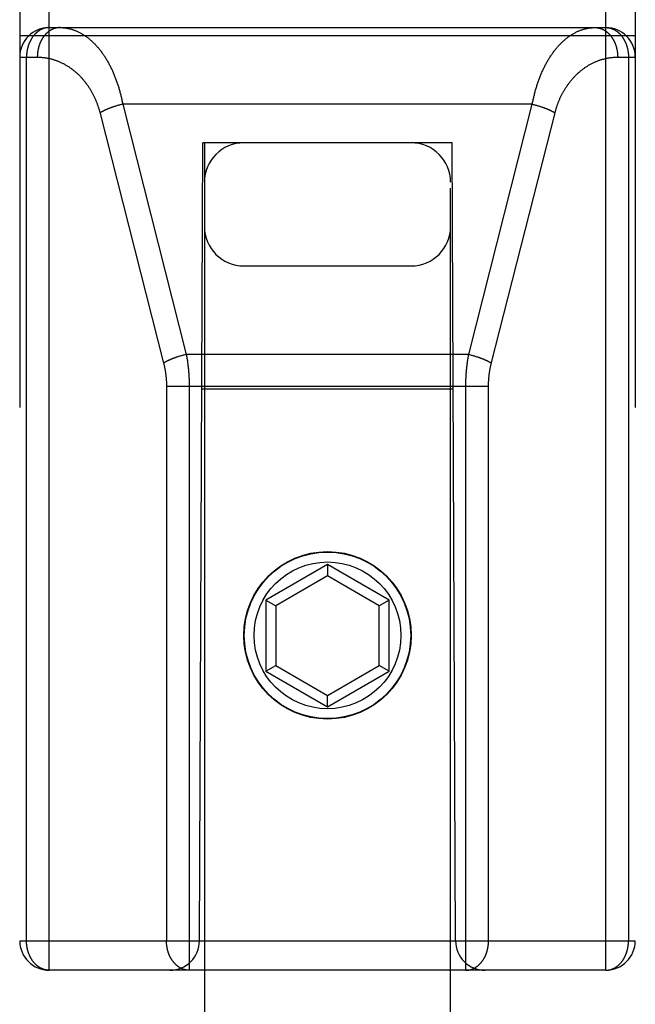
# Model space of a CAD drawing. Header units: inches. Extents: x 0 to 215, y 0 to 139.
# Tile 77 of 91: x 68.586 to 69.211, y 101.82 to 102.82. Entities that reach past the tile are written whole.
import ezdxf

# ---------------------------------------------------------------- set-up
doc = ezdxf.new("R2010")
doc.units = ezdxf.units.IN
doc.header["$LTSCALE"] = 11.835443
doc.header["$MEASUREMENT"] = 0
doc.linetypes.add('HIDDEN', pattern=[0.2, 0.1, -0.1])
doc.layers.add('02___PRT_ALL_AXES', color=7, linetype='CONTINUOUS')
doc.layers.add('DEFAULT_2', color=8, linetype='HIDDEN')

msp = doc.modelspace()

# ---------------------------------------------------------------- linework, layer by layer
at = {"layer": '02___PRT_ALL_AXES', "color": 8, "linetype": 'HIDDEN'}
msp.add_line((68.61563, 102.812), (69.18063, 102.812), dxfattribs=at)
msp.add_circle((68.89813, 102.195), 0.085, dxfattribs=at)
at = {"layer": 'DEFAULT_2', "color": 8, "linetype": 'HIDDEN'}
for p, q in [((68.61563, 101.855), (68.61563, 103.64)), ((69.18063, 101.855), (69.18063, 103.64)), ((68.58563, 103.61), (68.58563, 101.885)), ((69.21063, 103.61), (69.21063, 101.885)), ((68.61563, 102.812), (69.18063, 102.812)), ((68.58563, 102.804), (69.21063, 102.804)), ((68.58563, 102.782), (68.60353, 102.782)), ((68.59256, 101.885), (68.59256, 102.782)), ((69.19273, 102.782), (69.21063, 102.782)), ((69.2037, 102.782), (69.2037, 101.885)), ((68.66697, 102.72609), (68.73173, 102.47138)), ((68.68082, 102.73151), (68.68004, 102.73124)), ((68.68161, 102.73177), (68.68082, 102.73151)), ((68.68241, 102.73202), (68.68161, 102.73177)), ((68.68322, 102.73227), (68.68241, 102.73202)), ((68.68403, 102.73252), (68.68322, 102.73227)), ((68.68607, 102.7331), (68.68525, 102.73287)), ((68.6869, 102.73333), (68.68607, 102.7331)), ((68.68772, 102.73355), (68.6869, 102.73333)), ((68.68855, 102.73376), (68.68772, 102.73355)), ((68.68938, 102.73396), (68.68855, 102.73376)), ((68.69021, 102.73416), (68.68938, 102.73396)), ((68.69021, 102.73416), (68.75479, 102.48015)), ((69.10605, 102.73416), (68.69021, 102.73416)), ((69.04147, 102.48015), (69.10605, 102.73416)), ((69.06436, 102.47067), (69.12911, 102.72539)), ((69.10605, 102.73416), (69.10688, 102.73396)), ((69.10688, 102.73396), (69.10771, 102.73376)), ((69.10771, 102.73376), (69.10854, 102.73355)), ((69.10854, 102.73355), (69.10937, 102.73333)), ((69.10937, 102.73333), (69.11019, 102.7331)), ((69.11019, 102.7331), (69.11101, 102.73287)), ((69.11101, 102.73287), (69.11183, 102.73264)), ((69.11183, 102.73264), (69.11264, 102.7324)), ((69.11264, 102.7324), (69.11345, 102.73215)), ((69.11345, 102.73215), (69.11425, 102.7319)), ((69.11425, 102.7319), (69.11505, 102.73164)), ((68.76813, 101.885), (68.77163, 102.695)), ((68.77313, 102.695), (68.77163, 102.695)), ((68.77313, 102.695), (68.77313, 70.69321)), ((69.02313, 102.695), (68.77313, 102.695)), ((69.02313, 70.69321), (69.02313, 102.695)), ((69.02463, 102.695), (69.02313, 102.695)), ((69.02813, 101.885), (69.02463, 102.695)), ((68.81313, 102.57), (68.98313, 102.57)), ((68.7454, 102.47749), (68.74462, 102.47723)), ((68.74619, 102.47776), (68.7454, 102.47749)), ((68.74699, 102.47801), (68.74619, 102.47776)), ((68.74779, 102.47826), (68.74699, 102.47801)), ((68.7486, 102.47851), (68.74779, 102.47826)), ((68.75065, 102.47909), (68.74983, 102.47886)), ((68.75148, 102.47932), (68.75065, 102.47909)), ((68.7523, 102.47953), (68.75148, 102.47932)), ((68.75313, 102.47975), (68.7523, 102.47953)), ((68.75396, 102.47995), (68.75313, 102.47975)), ((68.75479, 102.48015), (68.75396, 102.47995)), ((69.04147, 102.48015), (68.75479, 102.48015)), ((69.04147, 102.48015), (69.0423, 102.47995)), ((69.0423, 102.47995), (69.04313, 102.47975)), ((69.04313, 102.47975), (69.04396, 102.47953)), ((69.04396, 102.47953), (69.04479, 102.47932)), ((69.04479, 102.47932), (69.04561, 102.47909)), ((69.04561, 102.47909), (69.04643, 102.47886)), ((69.04643, 102.47886), (69.04725, 102.47863)), ((69.04725, 102.47863), (69.04806, 102.47839)), ((69.04806, 102.47839), (69.04887, 102.47814)), ((69.04887, 102.47814), (69.04967, 102.47788)), ((69.04967, 102.47788), (69.05047, 102.47763)), ((68.73463, 102.44799), (68.73463, 101.885)), ((68.73463, 102.44799), (69.06163, 102.44799)), ((68.7577, 102.44799), (68.7577, 101.855)), ((69.02571, 102.445), (68.77055, 102.445)), ((68.89813, 102.26685), (68.83563, 102.23077)), ((68.89813, 102.26685), (68.89813, 102.25531)), ((68.96063, 102.23077), (68.89813, 102.26685)), ((68.89813, 102.25531), (68.84563, 102.225)), ((68.95063, 102.225), (68.89813, 102.25531)), ((68.83563, 102.23077), (68.83563, 102.1586)), ((68.83563, 102.23077), (68.84563, 102.225)), ((68.84563, 102.225), (68.84563, 102.16437)), ((68.96063, 102.23077), (68.95063, 102.225)), ((68.95063, 102.16437), (68.95063, 102.225)), ((68.96063, 102.1586), (68.96063, 102.23077)), ((68.83563, 102.1586), (68.84563, 102.16437)), ((68.83563, 102.1586), (68.89813, 102.12252)), ((68.84563, 102.16437), (68.89813, 102.13406)), ((68.89813, 102.13406), (68.95063, 102.16437)), ((68.89813, 102.12252), (68.96063, 102.1586)), ((68.96063, 102.1586), (68.95063, 102.16437)), ((68.89813, 102.12252), (68.89813, 102.13406)), ((68.58563, 101.885), (69.21063, 101.885)), ((69.18063, 101.855), (68.61563, 101.855))]:
    msp.add_line(p, q, dxfattribs=at)
for points in [[(68.61563, 102.812), (68.61532, 102.81199), (68.61501, 102.81199), (68.61469, 102.81197), (68.61437, 102.81195), (68.61405, 102.81193), (68.61372, 102.81189), (68.6134, 102.81186), (68.61308, 102.81181), (68.61276, 102.81176), (68.61244, 102.81171), (68.61212, 102.81165), (68.6118, 102.81158), (68.61148, 102.81151), (68.61116, 102.81143), (68.61084, 102.81134), (68.61053, 102.81125), (68.61021, 102.81116), (68.6099, 102.81105), (68.60958, 102.81095), (68.60927, 102.81083), (68.60896, 102.81072), (68.60865, 102.81059), (68.60834, 102.81046), (68.60804, 102.81032), (68.60773, 102.81018), (68.60743, 102.81004), (68.60713, 102.80988), (68.60683, 102.80973), (68.60653, 102.80956), (68.60623, 102.80939), (68.60594, 102.80922), (68.60565, 102.80904), (68.60535, 102.80885), (68.60507, 102.80866), (68.60478, 102.80847), (68.60449, 102.80827), (68.60421, 102.80806), (68.60393, 102.80785), (68.60365, 102.80763), (68.60338, 102.80741), (68.6031, 102.80719), (68.60283, 102.80696), (68.60257, 102.80672), (68.6023, 102.80648), (68.60204, 102.80623), (68.60178, 102.80598), (68.60152, 102.80573), (68.60126, 102.80547), (68.60101, 102.8052), (68.60076, 102.80493), (68.60052, 102.80466), (68.60027, 102.80438), (68.60003, 102.8041), (68.5998, 102.80381), (68.59956, 102.80352), (68.59933, 102.80323), (68.59911, 102.80293), (68.59888, 102.80262), (68.59866, 102.80231), (68.59844, 102.802), (68.59823, 102.80169), (68.59802, 102.80137), (68.59781, 102.80104), (68.59761, 102.80072), (68.59741, 102.80039), (68.59721, 102.80005), (68.59702, 102.79971), (68.59683, 102.79937), (68.59664, 102.79903), (68.59646, 102.79868), (68.59628, 102.79833), (68.59611, 102.79797), (68.59594, 102.79761), (68.59577, 102.79725), (68.59561, 102.79689), (68.59545, 102.79652), (68.59529, 102.79615), (68.59514, 102.79578), (68.595, 102.7954), (68.59485, 102.79502), (68.59471, 102.79464), (68.59458, 102.79426), (68.59445, 102.79387), (68.59432, 102.79349), (68.5942, 102.7931), (68.59408, 102.7927), (68.59397, 102.79231), (68.59386, 102.79191), (68.59376, 102.79152), (68.59366, 102.79111), (68.59356, 102.79071), (68.59347, 102.79031), (68.59338, 102.7899), (68.5933, 102.7895), (68.59322, 102.78909), (68.59314, 102.78868), (68.59307, 102.78827), (68.59301, 102.78785), (68.59295, 102.78744), (68.59289, 102.78703), (68.59284, 102.78661), (68.59279, 102.78619), (68.59275, 102.78578), (68.59271, 102.78536), (68.59268, 102.78494), (68.59265, 102.78452), (68.59262, 102.7841), (68.5926, 102.78368), (68.59259, 102.78326), (68.59257, 102.78284), (68.59257, 102.78242), (68.59256, 102.782)], [(68.6266, 102.812), (68.62627, 102.81199), (68.62594, 102.81198), (68.62561, 102.81197), (68.62528, 102.81195), (68.62495, 102.81192), (68.62462, 102.81189), (68.62429, 102.81185), (68.62397, 102.8118), (68.62364, 102.81175), (68.62331, 102.81169), (68.62299, 102.81163), (68.62266, 102.81156), (68.62234, 102.81148), (68.62201, 102.8114), (68.62169, 102.81131), (68.62137, 102.81122), (68.62105, 102.81112), (68.62073, 102.81101), (68.62041, 102.8109), (68.6201, 102.81078), (68.61978, 102.81066), (68.61947, 102.81053), (68.61915, 102.81039), (68.61884, 102.81025), (68.61853, 102.8101), (68.61823, 102.80995), (68.61792, 102.80979), (68.61762, 102.80963), (68.61731, 102.80946), (68.61701, 102.80929), (68.61671, 102.8091), (68.61642, 102.80892), (68.61612, 102.80873), (68.61583, 102.80853), (68.61554, 102.80833), (68.61525, 102.80812), (68.61497, 102.80791), (68.61468, 102.80769), (68.6144, 102.80746), (68.61412, 102.80723), (68.61385, 102.807), (68.61358, 102.80676), (68.61331, 102.80652), (68.61304, 102.80627), (68.61277, 102.80601), (68.61251, 102.80575), (68.61225, 102.80549), (68.61199, 102.80522), (68.61174, 102.80495), (68.61149, 102.80467), (68.61124, 102.80439), (68.611, 102.8041), (68.61076, 102.80381), (68.61052, 102.80351), (68.61028, 102.80321), (68.61005, 102.8029), (68.60983, 102.8026), (68.6096, 102.80228), (68.60938, 102.80196), (68.60916, 102.80164), (68.60895, 102.80132), (68.60874, 102.80099), (68.60853, 102.80065), (68.60833, 102.80032), (68.60813, 102.79997), (68.60793, 102.79963), (68.60774, 102.79928), (68.60755, 102.79893), (68.60737, 102.79857), (68.60719, 102.79822), (68.60701, 102.79785), (68.60684, 102.79749), (68.60667, 102.79712), (68.60651, 102.79675), (68.60635, 102.79637), (68.60619, 102.796), (68.60604, 102.79562), (68.6059, 102.79523), (68.60575, 102.79485), (68.60561, 102.79446), (68.60548, 102.79407), (68.60535, 102.79367), (68.60522, 102.79328), (68.6051, 102.79288), (68.60498, 102.79248), (68.60487, 102.79208), (68.60476, 102.79167), (68.60466, 102.79127), (68.60456, 102.79086), (68.60446, 102.79045), (68.60437, 102.79004), (68.60429, 102.78962), (68.60421, 102.78921), (68.60413, 102.78879), (68.60406, 102.78837), (68.60399, 102.78795), (68.60393, 102.78753), (68.60387, 102.78711), (68.60381, 102.78669), (68.60376, 102.78627), (68.60372, 102.78584), (68.60368, 102.78542), (68.60364, 102.78499), (68.60361, 102.78456), (68.60359, 102.78414), (68.60357, 102.78371), (68.60355, 102.78328), (68.60354, 102.78285), (68.60353, 102.78242), (68.60353, 102.782)], [(68.6266, 102.812), (68.62732, 102.81199), (68.62805, 102.81197), (68.62877, 102.81194), (68.6295, 102.81189), (68.63022, 102.81183), (68.63095, 102.81176), (68.63167, 102.81168), (68.63239, 102.81158), (68.63311, 102.81147), (68.63383, 102.81134), (68.63455, 102.81121), (68.63527, 102.81106), (68.63598, 102.8109), (68.6367, 102.81072), (68.63741, 102.81053), (68.63812, 102.81033), (68.63883, 102.81012), (68.63954, 102.80989), (68.64025, 102.80966), (68.64095, 102.80941), (68.64165, 102.80914), (68.64235, 102.80887), (68.64304, 102.80858), (68.64374, 102.80828), (68.64443, 102.80797), (68.64512, 102.80765), (68.6458, 102.80731), (68.64648, 102.80697), (68.64716, 102.80661), (68.64784, 102.80624), (68.64851, 102.80586), (68.64918, 102.80546), (68.64985, 102.80506), (68.65051, 102.80464), (68.65117, 102.80422), (68.65182, 102.80378), (68.65248, 102.80333), (68.65312, 102.80287), (68.65377, 102.8024), (68.65441, 102.80192), (68.65504, 102.80143), (68.65568, 102.80093), (68.6563, 102.80042), (68.65693, 102.7999), (68.65755, 102.79937), (68.65816, 102.79883), (68.65877, 102.79828), (68.65938, 102.79771), (68.65998, 102.79715), (68.66057, 102.79657), (68.66117, 102.79598), (68.66175, 102.79538), (68.66234, 102.79477), (68.66291, 102.79416), (68.66349, 102.79353), (68.66405, 102.7929), (68.66462, 102.79226), (68.66518, 102.79161), (68.66573, 102.79095), (68.66628, 102.79029), (68.66682, 102.78961), (68.66736, 102.78893), (68.66789, 102.78824), (68.66841, 102.78755), (68.66894, 102.78684), (68.66945, 102.78613), (68.66996, 102.78541), (68.67047, 102.78468), (68.67097, 102.78395), (68.67146, 102.78321), (68.67195, 102.78246), (68.67244, 102.78171), (68.67292, 102.78095), (68.67339, 102.78018), (68.67386, 102.77941), (68.67432, 102.77863), (68.67477, 102.77785), (68.67523, 102.77706), (68.67567, 102.77626), (68.67611, 102.77546), (68.67654, 102.77465), (68.67697, 102.77384), (68.67739, 102.77302), (68.67781, 102.7722), (68.67822, 102.77137), (68.67863, 102.77054), (68.67903, 102.7697), (68.67942, 102.76885), (68.67981, 102.76801), (68.68019, 102.76715), (68.68057, 102.7663), (68.68094, 102.76544), (68.68131, 102.76457), (68.68167, 102.7637), (68.68202, 102.76283), (68.68237, 102.76195), (68.68272, 102.76107), (68.68305, 102.76018), (68.68338, 102.75929), (68.68371, 102.7584), (68.68403, 102.7575), (68.68435, 102.7566), (68.68465, 102.7557), (68.68496, 102.75479), (68.68526, 102.75388), (68.68555, 102.75297), (68.68583, 102.75205), (68.68612, 102.75113), (68.68639, 102.75021), (68.68666, 102.74929), (68.68692, 102.74836), (68.68718, 102.74743), (68.68743, 102.7465), (68.68768, 102.74556), (68.68792, 102.74463), (68.68816, 102.74369), (68.68839, 102.74274), (68.68861, 102.7418), (68.68883, 102.74085), (68.68905, 102.7399), (68.68925, 102.73895), (68.68946, 102.738), (68.68966, 102.73704), (68.68985, 102.73608), (68.69003, 102.73512), (68.69021, 102.73416)], [(69.10605, 102.73416), (69.10623, 102.73513), (69.10642, 102.73611), (69.10661, 102.73708), (69.10681, 102.73805), (69.10702, 102.73901), (69.10723, 102.73998), (69.10745, 102.74094), (69.10767, 102.7419), (69.1079, 102.74286), (69.10814, 102.74382), (69.10838, 102.74478), (69.10862, 102.74573), (69.10888, 102.74668), (69.10913, 102.74763), (69.1094, 102.74857), (69.10967, 102.74951), (69.10994, 102.75045), (69.11022, 102.75139), (69.11051, 102.75232), (69.1108, 102.75325), (69.1111, 102.75418), (69.11141, 102.7551), (69.11172, 102.75602), (69.11203, 102.75694), (69.11236, 102.75786), (69.11268, 102.75877), (69.11302, 102.75967), (69.11336, 102.76058), (69.1137, 102.76147), (69.11406, 102.76237), (69.11441, 102.76326), (69.11478, 102.76415), (69.11515, 102.76503), (69.11552, 102.76591), (69.1159, 102.76678), (69.11629, 102.76765), (69.11668, 102.76852), (69.11708, 102.76938), (69.11749, 102.77023), (69.1179, 102.77108), (69.11831, 102.77193), (69.11874, 102.77276), (69.11916, 102.7736), (69.1196, 102.77443), (69.12004, 102.77525), (69.12048, 102.77607), (69.12094, 102.77688), (69.12139, 102.77768), (69.12186, 102.77848), (69.12232, 102.77928), (69.1228, 102.78006), (69.12328, 102.78084), (69.12377, 102.78162), (69.12426, 102.78239), (69.12475, 102.78315), (69.12526, 102.7839), (69.12577, 102.78465), (69.12628, 102.78538), (69.1268, 102.78612), (69.12733, 102.78684), (69.12786, 102.78756), (69.12839, 102.78827), (69.12893, 102.78897), (69.12948, 102.78966), (69.13003, 102.79034), (69.13059, 102.79102), (69.13115, 102.79169), (69.13172, 102.79235), (69.13229, 102.793), (69.13287, 102.79364), (69.13346, 102.79427), (69.13404, 102.7949), (69.13464, 102.79551), (69.13524, 102.79612), (69.13584, 102.79671), (69.13645, 102.7973), (69.13706, 102.79788), (69.13768, 102.79844), (69.1383, 102.799), (69.13893, 102.79955), (69.13956, 102.80008), (69.14019, 102.80061), (69.14083, 102.80113), (69.14148, 102.80163), (69.14212, 102.80213), (69.14278, 102.80261), (69.14343, 102.80308), (69.14409, 102.80354), (69.14476, 102.80399), (69.14542, 102.80443), (69.14609, 102.80486), (69.14677, 102.80528), (69.14745, 102.80568), (69.14813, 102.80607), (69.14882, 102.80645), (69.1495, 102.80682), (69.1502, 102.80718), (69.15089, 102.80752), (69.15159, 102.80786), (69.15229, 102.80818), (69.15299, 102.80848), (69.1537, 102.80878), (69.15441, 102.80906), (69.15512, 102.80933), (69.15583, 102.80959), (69.15654, 102.80984), (69.15726, 102.81007), (69.15798, 102.81029), (69.1587, 102.81049), (69.15943, 102.81068), (69.16015, 102.81086), (69.16088, 102.81103), (69.1616, 102.81119), (69.16233, 102.81133), (69.16306, 102.81145), (69.16379, 102.81157), (69.16453, 102.81167), (69.16526, 102.81175), (69.16599, 102.81183), (69.16673, 102.81189), (69.16746, 102.81194), (69.1682, 102.81197), (69.16893, 102.81199), (69.16967, 102.812)], [(69.16967, 102.812), (69.17, 102.81199), (69.17033, 102.81198), (69.17065, 102.81197), (69.17098, 102.81195), (69.17131, 102.81192), (69.17164, 102.81189), (69.17197, 102.81185), (69.1723, 102.8118), (69.17262, 102.81175), (69.17295, 102.81169), (69.17328, 102.81163), (69.1736, 102.81156), (69.17392, 102.81148), (69.17425, 102.8114), (69.17457, 102.81131), (69.17489, 102.81122), (69.17521, 102.81112), (69.17553, 102.81101), (69.17585, 102.8109), (69.17617, 102.81078), (69.17648, 102.81066), (69.17679, 102.81053), (69.17711, 102.81039), (69.17742, 102.81025), (69.17773, 102.8101), (69.17804, 102.80995), (69.17834, 102.80979), (69.17865, 102.80963), (69.17895, 102.80946), (69.17925, 102.80929), (69.17955, 102.8091), (69.17984, 102.80892), (69.18014, 102.80873), (69.18043, 102.80853), (69.18072, 102.80833), (69.18101, 102.80812), (69.18129, 102.80791), (69.18158, 102.80769), (69.18186, 102.80746), (69.18214, 102.80723), (69.18241, 102.807), (69.18269, 102.80676), (69.18296, 102.80652), (69.18322, 102.80627), (69.18349, 102.80601), (69.18375, 102.80575), (69.18401, 102.80549), (69.18427, 102.80522), (69.18452, 102.80495), (69.18477, 102.80467), (69.18502, 102.80439), (69.18526, 102.8041), (69.1855, 102.80381), (69.18574, 102.80351), (69.18598, 102.80321), (69.18621, 102.8029), (69.18644, 102.8026), (69.18666, 102.80228), (69.18688, 102.80196), (69.1871, 102.80164), (69.18731, 102.80132), (69.18752, 102.80099), (69.18773, 102.80065), (69.18793, 102.80032), (69.18813, 102.79997), (69.18833, 102.79963), (69.18852, 102.79928), (69.18871, 102.79893), (69.18889, 102.79857), (69.18907, 102.79822), (69.18925, 102.79785), (69.18942, 102.79749), (69.18959, 102.79712), (69.18975, 102.79675), (69.18991, 102.79637), (69.19007, 102.796), (69.19022, 102.79562), (69.19037, 102.79523), (69.19051, 102.79485), (69.19065, 102.79446), (69.19078, 102.79407), (69.19091, 102.79367), (69.19104, 102.79328), (69.19116, 102.79288), (69.19128, 102.79248), (69.19139, 102.79208), (69.1915, 102.79167), (69.1916, 102.79127), (69.1917, 102.79086), (69.1918, 102.79045), (69.19189, 102.79004), (69.19198, 102.78962), (69.19206, 102.78921), (69.19213, 102.78879), (69.19221, 102.78837), (69.19227, 102.78795), (69.19234, 102.78753), (69.1924, 102.78711), (69.19245, 102.78669), (69.1925, 102.78627), (69.19254, 102.78584), (69.19258, 102.78542), (69.19262, 102.78499), (69.19265, 102.78456), (69.19267, 102.78414), (69.1927, 102.78371), (69.19271, 102.78328), (69.19272, 102.78285), (69.19273, 102.78242), (69.19273, 102.782)], [(69.18063, 102.812), (69.18094, 102.81199), (69.18125, 102.81199), (69.18157, 102.81197), (69.18189, 102.81195), (69.18221, 102.81193), (69.18254, 102.81189), (69.18286, 102.81186), (69.18318, 102.81181), (69.1835, 102.81176), (69.18382, 102.81171), (69.18414, 102.81165), (69.18446, 102.81158), (69.18478, 102.81151), (69.1851, 102.81143), (69.18542, 102.81134), (69.18573, 102.81125), (69.18605, 102.81116), (69.18636, 102.81105), (69.18668, 102.81095), (69.18699, 102.81083), (69.1873, 102.81072), (69.18761, 102.81059), (69.18792, 102.81046), (69.18822, 102.81032), (69.18853, 102.81018), (69.18883, 102.81004), (69.18913, 102.80988), (69.18943, 102.80973), (69.18973, 102.80956), (69.19003, 102.80939), (69.19032, 102.80922), (69.19062, 102.80904), (69.19091, 102.80885), (69.1912, 102.80866), (69.19148, 102.80847), (69.19177, 102.80827), (69.19205, 102.80806), (69.19233, 102.80785), (69.19261, 102.80763), (69.19288, 102.80741), (69.19316, 102.80719), (69.19343, 102.80696), (69.1937, 102.80672), (69.19396, 102.80648), (69.19422, 102.80623), (69.19448, 102.80598), (69.19474, 102.80573), (69.195, 102.80547), (69.19525, 102.8052), (69.1955, 102.80493), (69.19574, 102.80466), (69.19599, 102.80438), (69.19623, 102.8041), (69.19646, 102.80381), (69.1967, 102.80352), (69.19693, 102.80323), (69.19716, 102.80293), (69.19738, 102.80262), (69.1976, 102.80231), (69.19782, 102.802), (69.19803, 102.80169), (69.19824, 102.80137), (69.19845, 102.80104), (69.19866, 102.80072), (69.19886, 102.80039), (69.19905, 102.80005), (69.19925, 102.79971), (69.19944, 102.79937), (69.19962, 102.79903), (69.1998, 102.79868), (69.19998, 102.79833), (69.20016, 102.79797), (69.20033, 102.79761), (69.20049, 102.79725), (69.20066, 102.79689), (69.20081, 102.79652), (69.20097, 102.79615), (69.20112, 102.79578), (69.20127, 102.7954), (69.20141, 102.79502), (69.20155, 102.79464), (69.20168, 102.79426), (69.20181, 102.79388), (69.20194, 102.79349), (69.20206, 102.7931), (69.20218, 102.7927), (69.20229, 102.79231), (69.2024, 102.79191), (69.20251, 102.79152), (69.20261, 102.79112), (69.2027, 102.79071), (69.20279, 102.79031), (69.20288, 102.7899), (69.20297, 102.7895), (69.20304, 102.78909), (69.20312, 102.78868), (69.20319, 102.78827), (69.20325, 102.78785), (69.20331, 102.78744), (69.20337, 102.78703), (69.20342, 102.78661), (69.20347, 102.78619), (69.20351, 102.78578), (69.20355, 102.78536), (69.20359, 102.78494), (69.20362, 102.78452), (69.20364, 102.7841), (69.20366, 102.78368), (69.20368, 102.78326), (69.20369, 102.78284), (69.2037, 102.78242), (69.2037, 102.782)], [(68.60353, 102.782), (68.60425, 102.78199), (68.60498, 102.78198), (68.60571, 102.78195), (68.60643, 102.78192), (68.60716, 102.78188), (68.60788, 102.78183), (68.6086, 102.78176), (68.60932, 102.78169), (68.61005, 102.78161), (68.61077, 102.78152), (68.61148, 102.78142), (68.6122, 102.78131), (68.61292, 102.7812), (68.61363, 102.78107), (68.61435, 102.78093), (68.61506, 102.78079), (68.61577, 102.78063), (68.61647, 102.78047), (68.61718, 102.78029), (68.61788, 102.78011), (68.61858, 102.77992), (68.61928, 102.77972), (68.61998, 102.77951), (68.62067, 102.77929), (68.62136, 102.77907), (68.62205, 102.77883), (68.62273, 102.77859), (68.62342, 102.77834), (68.6241, 102.77808), (68.62477, 102.77781), (68.62544, 102.77753), (68.62611, 102.77724), (68.62678, 102.77695), (68.62744, 102.77665), (68.6281, 102.77634), (68.62876, 102.77602), (68.62941, 102.77569), (68.63006, 102.77536), (68.6307, 102.77502), (68.63134, 102.77467), (68.63198, 102.77431), (68.63261, 102.77395), (68.63324, 102.77358), (68.63386, 102.7732), (68.63448, 102.77281), (68.63509, 102.77242), (68.6357, 102.77202), (68.63631, 102.77161), (68.63691, 102.7712), (68.63751, 102.77077), (68.6381, 102.77035), (68.63869, 102.76991), (68.63927, 102.76947), (68.63985, 102.76902), (68.64042, 102.76857), (68.64099, 102.76811), (68.64155, 102.76764), (68.64211, 102.76717), (68.64266, 102.76669), (68.64321, 102.76621), (68.64375, 102.76572), (68.64429, 102.76522), (68.64482, 102.76472), (68.64535, 102.76421), (68.64587, 102.7637), (68.64639, 102.76318), (68.6469, 102.76266), (68.6474, 102.76213), (68.6479, 102.7616), (68.6484, 102.76106), (68.64889, 102.76052), (68.64937, 102.75997), (68.64985, 102.75942), (68.65032, 102.75886), (68.65079, 102.7583), (68.65125, 102.75773), (68.65171, 102.75716), (68.65216, 102.75659), (68.6526, 102.75601), (68.65304, 102.75542), (68.65348, 102.75484), (68.65391, 102.75425), (68.65433, 102.75365), (68.65475, 102.75305), (68.65516, 102.75245), (68.65556, 102.75184), (68.65596, 102.75123), (68.65636, 102.75062), (68.65675, 102.75), (68.65713, 102.74938), (68.65751, 102.74876), (68.65788, 102.74813), (68.65824, 102.7475), (68.6586, 102.74687), (68.65896, 102.74624), (68.65931, 102.7456), (68.65965, 102.74496), (68.65999, 102.74431), (68.66032, 102.74367), (68.66064, 102.74302), (68.66096, 102.74236), (68.66128, 102.74171), (68.66159, 102.74105), (68.66189, 102.74039), (68.66219, 102.73973), (68.66248, 102.73907), (68.66277, 102.7384), (68.66305, 102.73773), (68.66332, 102.73706), (68.66359, 102.73639), (68.66386, 102.73572), (68.66412, 102.73504), (68.66437, 102.73436), (68.66461, 102.73368), (68.66486, 102.733), (68.66509, 102.73232), (68.66532, 102.73163), (68.66555, 102.73094), (68.66577, 102.73026), (68.66598, 102.72957), (68.66619, 102.72887), (68.66639, 102.72818), (68.66659, 102.72748), (68.66678, 102.72679), (68.66697, 102.72609)], [(69.12911, 102.72539), (69.1293, 102.7261), (69.12949, 102.7268), (69.12968, 102.72751), (69.12988, 102.72821), (69.13009, 102.72892), (69.1303, 102.72962), (69.13052, 102.73032), (69.13074, 102.73102), (69.13097, 102.73172), (69.1312, 102.73241), (69.13144, 102.73311), (69.13169, 102.7338), (69.13194, 102.73449), (69.1322, 102.73518), (69.13246, 102.73587), (69.13273, 102.73655), (69.13301, 102.73724), (69.13329, 102.73792), (69.13358, 102.7386), (69.13387, 102.73927), (69.13417, 102.73995), (69.13447, 102.74062), (69.13478, 102.74129), (69.1351, 102.74196), (69.13542, 102.74262), (69.13575, 102.74328), (69.13609, 102.74394), (69.13642, 102.7446), (69.13677, 102.74525), (69.13712, 102.7459), (69.13748, 102.74655), (69.13784, 102.7472), (69.13821, 102.74784), (69.13859, 102.74848), (69.13897, 102.74911), (69.13936, 102.74975), (69.13975, 102.75037), (69.14015, 102.751), (69.14055, 102.75162), (69.14096, 102.75224), (69.14138, 102.75285), (69.1418, 102.75346), (69.14223, 102.75407), (69.14266, 102.75467), (69.1431, 102.75527), (69.14355, 102.75587), (69.144, 102.75646), (69.14446, 102.75704), (69.14492, 102.75762), (69.14539, 102.7582), (69.14587, 102.75877), (69.14635, 102.75934), (69.14683, 102.7599), (69.14732, 102.76046), (69.14782, 102.76101), (69.14832, 102.76156), (69.14883, 102.7621), (69.14935, 102.76264), (69.14987, 102.76317), (69.15039, 102.7637), (69.15092, 102.76422), (69.15146, 102.76474), (69.152, 102.76525), (69.15255, 102.76575), (69.1531, 102.76625), (69.15366, 102.76674), (69.15422, 102.76723), (69.15479, 102.76771), (69.15536, 102.76818), (69.15594, 102.76865), (69.15652, 102.76911), (69.15711, 102.76956), (69.1577, 102.77001), (69.1583, 102.77045), (69.15891, 102.77088), (69.15951, 102.77131), (69.16013, 102.77173), (69.16074, 102.77214), (69.16137, 102.77255), (69.16199, 102.77294), (69.16262, 102.77333), (69.16326, 102.77372), (69.1639, 102.77409), (69.16454, 102.77446), (69.16519, 102.77482), (69.16584, 102.77517), (69.1665, 102.77551), (69.16716, 102.77585), (69.16782, 102.77618), (69.16849, 102.7765), (69.16916, 102.77681), (69.16984, 102.77711), (69.17051, 102.7774), (69.1712, 102.77769), (69.17188, 102.77797), (69.17257, 102.77823), (69.17326, 102.77849), (69.17396, 102.77874), (69.17465, 102.77899), (69.17535, 102.77922), (69.17606, 102.77944), (69.17676, 102.77966), (69.17747, 102.77986), (69.17818, 102.78006), (69.1789, 102.78025), (69.17961, 102.78042), (69.18033, 102.78059), (69.18105, 102.78075), (69.18177, 102.7809), (69.18249, 102.78104), (69.18322, 102.78117), (69.18394, 102.78129), (69.18467, 102.78141), (69.1854, 102.78151), (69.18613, 102.7816), (69.18686, 102.78168), (69.18759, 102.78176), (69.18833, 102.78182), (69.18906, 102.78187), (69.18979, 102.78192), (69.19053, 102.78195), (69.19126, 102.78198), (69.192, 102.78199), (69.19273, 102.782)], [(68.68004, 102.73124), (68.67965, 102.7311), (68.67926, 102.73097), (68.67888, 102.73083), (68.6785, 102.73069), (68.67812, 102.73055), (68.67774, 102.73041), (68.67737, 102.73027), (68.67699, 102.73013), (68.67663, 102.72999), (68.67626, 102.72984), (68.67589, 102.7297), (68.67553, 102.72955), (68.67518, 102.7294), (68.67482, 102.72926), (68.67447, 102.72911), (68.67412, 102.72896), (68.67378, 102.72881), (68.67344, 102.72866), (68.6731, 102.72851), (68.67276, 102.72835), (68.67243, 102.7282), (68.6721, 102.72805), (68.67178, 102.72789), (68.67146, 102.72774), (68.67114, 102.72758), (68.67083, 102.72743), (68.67052, 102.72727), (68.67022, 102.72712), (68.66992, 102.72696), (68.66962, 102.72681), (68.66933, 102.72665), (68.66904, 102.72649), (68.66876, 102.72633), (68.66848, 102.72618), (68.6682, 102.72602), (68.66793, 102.72586), (68.66767, 102.7257), (68.6674, 102.72554), (68.66715, 102.72539)], [(68.68525, 102.73287), (68.68484, 102.73276), (68.68403, 102.73252)], [(69.11505, 102.73164), (69.11583, 102.73137), (69.11622, 102.73124), (69.11661, 102.7311), (69.117, 102.73097), (69.11738, 102.73083), (69.11776, 102.73069), (69.11814, 102.73055), (69.11852, 102.73041), (69.1189, 102.73027), (69.11927, 102.73013), (69.11964, 102.72999), (69.12, 102.72984), (69.12037, 102.7297), (69.12073, 102.72955), (69.12109, 102.7294), (69.12144, 102.72926), (69.12179, 102.72911), (69.12214, 102.72896), (69.12249, 102.72881), (69.12283, 102.72866), (69.12317, 102.72851), (69.1235, 102.72835), (69.12383, 102.7282), (69.12416, 102.72805), (69.12448, 102.72789), (69.1248, 102.72774), (69.12512, 102.72758), (69.12543, 102.72743), (69.12574, 102.72727), (69.12605, 102.72712), (69.12635, 102.72696), (69.12664, 102.72681), (69.12693, 102.72665), (69.12722, 102.72649), (69.12751, 102.72633), (69.12779, 102.72618), (69.12806, 102.72602), (69.12833, 102.72586), (69.1286, 102.7257), (69.12886, 102.72554), (69.12911, 102.72539)], [(68.74462, 102.47723), (68.74423, 102.47709), (68.74384, 102.47696), (68.74346, 102.47682), (68.74308, 102.47668), (68.7427, 102.47654), (68.74232, 102.4764), (68.74195, 102.47626), (68.74157, 102.47612), (68.7412, 102.47598), (68.74084, 102.47583), (68.74047, 102.47569), (68.74011, 102.47554), (68.73976, 102.47539), (68.7394, 102.47524), (68.73905, 102.4751), (68.7387, 102.47495), (68.73836, 102.4748), (68.73801, 102.47465), (68.73768, 102.47449), (68.73734, 102.47434), (68.73701, 102.47419), (68.73668, 102.47404), (68.73636, 102.47388), (68.73604, 102.47373), (68.73572, 102.47357), (68.73541, 102.47342), (68.7351, 102.47326), (68.7348, 102.47311), (68.7345, 102.47295), (68.7342, 102.47279), (68.73391, 102.47264), (68.73362, 102.47248), (68.73334, 102.47232), (68.73306, 102.47216), (68.73278, 102.47201), (68.73251, 102.47185), (68.73225, 102.47169), (68.73198, 102.47153), (68.73173, 102.47138)], [(68.74983, 102.47886), (68.74942, 102.47875), (68.7486, 102.47851)], [(68.75479, 102.48015), (68.75497, 102.4792), (68.75513, 102.47826), (68.75529, 102.47733), (68.75544, 102.47641), (68.75559, 102.47548), (68.75573, 102.47455), (68.75587, 102.47362), (68.756, 102.47269), (68.75613, 102.47176), (68.75625, 102.47082), (68.75637, 102.46989), (68.75648, 102.46895), (68.75659, 102.46802), (68.75669, 102.46708), (68.75679, 102.46614), (68.75688, 102.4652), (68.75697, 102.46426), (68.75705, 102.46332), (68.75713, 102.46238), (68.7572, 102.46144), (68.75727, 102.46049), (68.75733, 102.45955), (68.75739, 102.45861), (68.75744, 102.45766), (68.75749, 102.45672), (68.75753, 102.45577), (68.75757, 102.45483), (68.75761, 102.45388), (68.75763, 102.45292), (68.75766, 102.45195), (68.75768, 102.45097), (68.75769, 102.44998), (68.7577, 102.44898), (68.7577, 102.44799)], [(69.03856, 101.855), (69.03856, 102.44896), (69.03857, 102.44992), (69.03858, 102.45086), (69.0386, 102.45181), (69.03862, 102.45275), (69.03865, 102.4537), (69.03868, 102.45464), (69.03872, 102.45559), (69.03876, 102.45653), (69.03881, 102.45747), (69.03886, 102.45842), (69.03892, 102.45936), (69.03898, 102.46031), (69.03905, 102.46125), (69.03912, 102.46219), (69.03919, 102.46313), (69.03928, 102.46407), (69.03936, 102.46501), (69.03945, 102.46595), (69.03955, 102.46689), (69.03965, 102.46783), (69.03976, 102.46877), (69.03987, 102.46971), (69.03999, 102.47064), (69.04011, 102.47158), (69.04024, 102.47251), (69.04037, 102.47344), (69.0405, 102.47437), (69.04065, 102.47532), (69.0408, 102.47627), (69.04096, 102.47724), (69.04112, 102.4782), (69.04129, 102.47917), (69.04147, 102.48015)], [(69.05047, 102.47763), (69.05125, 102.47736), (69.05164, 102.47723), (69.05203, 102.47709), (69.05242, 102.47696), (69.0528, 102.47682), (69.05319, 102.47668), (69.05356, 102.47654), (69.05394, 102.4764), (69.05432, 102.47626), (69.05469, 102.47612), (69.05506, 102.47598), (69.05542, 102.47583), (69.05579, 102.47569), (69.05615, 102.47554), (69.05651, 102.47539), (69.05686, 102.47524), (69.05721, 102.4751), (69.05756, 102.47495), (69.05791, 102.4748), (69.05825, 102.47465), (69.05859, 102.47449), (69.05892, 102.47434), (69.05925, 102.47419), (69.05958, 102.47404), (69.0599, 102.47388), (69.06022, 102.47373), (69.06054, 102.47357), (69.06085, 102.47342), (69.06116, 102.47326), (69.06147, 102.47311), (69.06177, 102.47295), (69.06206, 102.47279), (69.06235, 102.47264), (69.06264, 102.47248), (69.06293, 102.47232), (69.06321, 102.47216), (69.06348, 102.47201), (69.06375, 102.47185), (69.06402, 102.47169), (69.06428, 102.47153), (69.06453, 102.47138)], [(68.73173, 102.47138), (68.7319, 102.47068), (68.73207, 102.47), (68.73222, 102.46933), (68.73238, 102.46865), (68.73252, 102.46798), (68.73267, 102.4673), (68.7328, 102.46663), (68.73294, 102.46595), (68.73306, 102.46527), (68.73319, 102.46459), (68.7333, 102.46391), (68.73342, 102.46323), (68.73352, 102.46255), (68.73363, 102.46187), (68.73372, 102.46119), (68.73382, 102.46051), (68.7339, 102.45982), (68.73399, 102.45914), (68.73406, 102.45845), (68.73414, 102.45777), (68.7342, 102.45708), (68.73427, 102.4564), (68.73432, 102.45571), (68.73438, 102.45502), (68.73442, 102.45434), (68.73447, 102.45365), (68.73451, 102.45296), (68.73454, 102.45227), (68.73457, 102.45158), (68.73459, 102.45087), (68.73461, 102.45015), (68.73462, 102.44943), (68.73463, 102.44871), (68.73463, 102.44799)], [(69.06163, 101.885), (69.06163, 102.44869), (69.06164, 102.44939), (69.06165, 102.45008), (69.06167, 102.45076), (69.06169, 102.45145), (69.06172, 102.45214), (69.06175, 102.45283), (69.06179, 102.45351), (69.06183, 102.4542), (69.06188, 102.45489), (69.06193, 102.45557), (69.06198, 102.45626), (69.06205, 102.45695), (69.06211, 102.45763), (69.06218, 102.45832), (69.06226, 102.459), (69.06234, 102.45969), (69.06243, 102.46037), (69.06252, 102.46105), (69.06262, 102.46174), (69.06272, 102.46242), (69.06283, 102.4631), (69.06294, 102.46378), (69.06305, 102.46446), (69.06318, 102.46514), (69.0633, 102.46582), (69.06343, 102.4665), (69.06357, 102.46718), (69.06371, 102.46786), (69.06386, 102.46856), (69.06402, 102.46926), (69.06419, 102.46996), (69.06436, 102.47067)], [(68.61563, 101.855), (68.61532, 101.855), (68.61501, 101.85501), (68.61469, 101.85502), (68.61437, 101.85504), (68.61405, 101.85507), (68.61373, 101.8551), (68.6134, 101.85514), (68.61308, 101.85518), (68.61276, 101.85523), (68.61244, 101.85529), (68.61212, 101.85535), (68.6118, 101.85541), (68.61148, 101.85549), (68.61116, 101.85557), (68.61084, 101.85565), (68.61053, 101.85574), (68.61021, 101.85584), (68.6099, 101.85594), (68.60958, 101.85605), (68.60927, 101.85616), (68.60896, 101.85628), (68.60865, 101.8564), (68.60835, 101.85653), (68.60804, 101.85667), (68.60773, 101.85681), (68.60743, 101.85696), (68.60713, 101.85711), (68.60683, 101.85727), (68.60653, 101.85743), (68.60623, 101.8576), (68.60594, 101.85777), (68.60565, 101.85795), (68.60535, 101.85814), (68.60507, 101.85833), (68.60478, 101.85852), (68.60449, 101.85872), (68.60421, 101.85893), (68.60393, 101.85914), (68.60365, 101.85936), (68.60338, 101.85958), (68.6031, 101.85981), (68.60283, 101.86004), (68.60257, 101.86027), (68.6023, 101.86051), (68.60204, 101.86076), (68.60178, 101.86101), (68.60152, 101.86127), (68.60126, 101.86153), (68.60101, 101.86179), (68.60076, 101.86206), (68.60052, 101.86233), (68.60027, 101.86261), (68.60003, 101.86289), (68.5998, 101.86318), (68.59956, 101.86347), (68.59933, 101.86377), (68.59911, 101.86407), (68.59888, 101.86437), (68.59866, 101.86468), (68.59844, 101.86499), (68.59823, 101.86531), (68.59802, 101.86563), (68.59781, 101.86595), (68.59761, 101.86628), (68.59741, 101.86661), (68.59721, 101.86694), (68.59702, 101.86728), (68.59683, 101.86762), (68.59664, 101.86797), (68.59646, 101.86832), (68.59628, 101.86867), (68.59611, 101.86902), (68.59594, 101.86938), (68.59577, 101.86974), (68.59561, 101.8701), (68.59545, 101.87047), (68.59529, 101.87084), (68.59514, 101.87121), (68.595, 101.87159), (68.59485, 101.87197), (68.59471, 101.87235), (68.59458, 101.87273), (68.59445, 101.87312), (68.59432, 101.87351), (68.5942, 101.8739), (68.59408, 101.87429), (68.59397, 101.87468), (68.59386, 101.87508), (68.59376, 101.87548), (68.59366, 101.87588), (68.59356, 101.87628), (68.59347, 101.87668), (68.59338, 101.87709), (68.5933, 101.8775), (68.59322, 101.8779), (68.59314, 101.87831), (68.59307, 101.87873), (68.59301, 101.87914), (68.59295, 101.87955), (68.59289, 101.87997), (68.59284, 101.88038), (68.59279, 101.8808), (68.59275, 101.88122), (68.59271, 101.88163), (68.59268, 101.88205), (68.59265, 101.88247), (68.59262, 101.88289), (68.5926, 101.88331), (68.59259, 101.88373), (68.59257, 101.88415), (68.59257, 101.88458), (68.59256, 101.885)], [(68.7577, 101.855), (68.75739, 101.855), (68.75707, 101.85501), (68.75675, 101.85502), (68.75643, 101.85504), (68.7561, 101.85507), (68.75578, 101.8551), (68.75546, 101.85514), (68.75514, 101.85518), (68.75481, 101.85523), (68.75449, 101.85529), (68.75417, 101.85535), (68.75385, 101.85542), (68.75354, 101.85549), (68.75322, 101.85557), (68.7529, 101.85565), (68.75258, 101.85574), (68.75227, 101.85584), (68.75196, 101.85594), (68.75164, 101.85605), (68.75133, 101.85616), (68.75102, 101.85628), (68.75071, 101.85641), (68.7504, 101.85654), (68.7501, 101.85667), (68.74979, 101.85681), (68.74949, 101.85696), (68.74919, 101.85711), (68.74889, 101.85727), (68.74859, 101.85744), (68.74829, 101.85761), (68.748, 101.85778), (68.74771, 101.85796), (68.74741, 101.85814), (68.74713, 101.85834), (68.74684, 101.85853), (68.74655, 101.85873), (68.74627, 101.85894), (68.74599, 101.85915), (68.74571, 101.85936), (68.74544, 101.85959), (68.74517, 101.85981), (68.7449, 101.86004), (68.74463, 101.86028), (68.74436, 101.86052), (68.7441, 101.86077), (68.74384, 101.86102), (68.74358, 101.86127), (68.74333, 101.86153), (68.74308, 101.8618), (68.74283, 101.86207), (68.74258, 101.86234), (68.74234, 101.86262), (68.7421, 101.8629), (68.74186, 101.86319), (68.74163, 101.86348), (68.7414, 101.86377), (68.74117, 101.86407), (68.74095, 101.86438), (68.74073, 101.86469), (68.74051, 101.865), (68.74029, 101.86531), (68.74008, 101.86563), (68.73988, 101.86596), (68.73967, 101.86628), (68.73947, 101.86661), (68.73928, 101.86695), (68.73908, 101.86729), (68.73889, 101.86763), (68.73871, 101.86797), (68.73853, 101.86832), (68.73835, 101.86867), (68.73817, 101.86903), (68.738, 101.86939), (68.73784, 101.86975), (68.73767, 101.87011), (68.73752, 101.87048), (68.73736, 101.87085), (68.73721, 101.87122), (68.73706, 101.8716), (68.73692, 101.87197), (68.73678, 101.87235), (68.73665, 101.87274), (68.73652, 101.87312), (68.73639, 101.87351), (68.73627, 101.8739), (68.73615, 101.87429), (68.73604, 101.87469), (68.73593, 101.87508), (68.73583, 101.87548), (68.73573, 101.87588), (68.73563, 101.87628), (68.73554, 101.87669), (68.73545, 101.87709), (68.73537, 101.8775), (68.73529, 101.87791), (68.73521, 101.87832), (68.73514, 101.87873), (68.73508, 101.87914), (68.73502, 101.87955), (68.73496, 101.87997), (68.73491, 101.88038), (68.73486, 101.8808), (68.73482, 101.88122), (68.73478, 101.88164), (68.73475, 101.88205), (68.73472, 101.88247), (68.73469, 101.88289), (68.73467, 101.88331), (68.73466, 101.88373), (68.73464, 101.88415), (68.73464, 101.88458), (68.73463, 101.885)], [(69.03856, 101.855), (69.03888, 101.855), (69.03919, 101.85501), (69.03951, 101.85502), (69.03984, 101.85504), (69.04016, 101.85507), (69.04048, 101.8551), (69.0408, 101.85514), (69.04113, 101.85518), (69.04145, 101.85523), (69.04177, 101.85529), (69.04209, 101.85535), (69.04241, 101.85542), (69.04273, 101.85549), (69.04304, 101.85557), (69.04336, 101.85565), (69.04368, 101.85574), (69.04399, 101.85584), (69.04431, 101.85594), (69.04462, 101.85605), (69.04493, 101.85616), (69.04524, 101.85628), (69.04555, 101.85641), (69.04586, 101.85654), (69.04617, 101.85667), (69.04647, 101.85681), (69.04677, 101.85696), (69.04708, 101.85711), (69.04738, 101.85727), (69.04767, 101.85744), (69.04797, 101.85761), (69.04826, 101.85778), (69.04856, 101.85796), (69.04885, 101.85814), (69.04914, 101.85834), (69.04942, 101.85853), (69.04971, 101.85873), (69.04999, 101.85894), (69.05027, 101.85915), (69.05055, 101.85936), (69.05082, 101.85959), (69.0511, 101.85981), (69.05137, 101.86004), (69.05163, 101.86028), (69.0519, 101.86052), (69.05216, 101.86077), (69.05242, 101.86102), (69.05268, 101.86127), (69.05293, 101.86153), (69.05319, 101.8618), (69.05343, 101.86207), (69.05368, 101.86234), (69.05392, 101.86262), (69.05416, 101.8629), (69.0544, 101.86319), (69.05463, 101.86348), (69.05486, 101.86377), (69.05509, 101.86407), (69.05532, 101.86438), (69.05554, 101.86469), (69.05575, 101.865), (69.05597, 101.86531), (69.05618, 101.86563), (69.05639, 101.86596), (69.05659, 101.86628), (69.05679, 101.86661), (69.05699, 101.86695), (69.05718, 101.86729), (69.05737, 101.86763), (69.05755, 101.86797), (69.05774, 101.86832), (69.05791, 101.86867), (69.05809, 101.86903), (69.05826, 101.86939), (69.05843, 101.86975), (69.05859, 101.87011), (69.05875, 101.87048), (69.0589, 101.87085), (69.05905, 101.87122), (69.0592, 101.8716), (69.05934, 101.87197), (69.05948, 101.87235), (69.05961, 101.87274), (69.05974, 101.87312), (69.05987, 101.87351), (69.05999, 101.8739), (69.06011, 101.87429), (69.06022, 101.87469), (69.06033, 101.87508), (69.06044, 101.87548), (69.06054, 101.87588), (69.06063, 101.87628), (69.06072, 101.87669), (69.06081, 101.87709), (69.0609, 101.8775), (69.06097, 101.87791), (69.06105, 101.87832), (69.06112, 101.87873), (69.06118, 101.87914), (69.06124, 101.87955), (69.0613, 101.87997), (69.06135, 101.88038), (69.0614, 101.8808), (69.06144, 101.88122), (69.06148, 101.88164), (69.06152, 101.88205), (69.06155, 101.88247), (69.06157, 101.88289), (69.06159, 101.88331), (69.06161, 101.88373), (69.06162, 101.88415), (69.06163, 101.88458), (69.06163, 101.885)], [(69.18063, 101.855), (69.18094, 101.855), (69.18125, 101.85501), (69.18157, 101.85502), (69.18189, 101.85504), (69.18221, 101.85507), (69.18254, 101.8551), (69.18286, 101.85514), (69.18318, 101.85518), (69.1835, 101.85523), (69.18382, 101.85529), (69.18414, 101.85535), (69.18446, 101.85541), (69.18478, 101.85549), (69.1851, 101.85557), (69.18542, 101.85565), (69.18574, 101.85574), (69.18605, 101.85584), (69.18636, 101.85594), (69.18668, 101.85605), (69.18699, 101.85616), (69.1873, 101.85628), (69.18761, 101.8564), (69.18792, 101.85653), (69.18822, 101.85667), (69.18853, 101.85681), (69.18883, 101.85696), (69.18913, 101.85711), (69.18943, 101.85727), (69.18973, 101.85743), (69.19003, 101.8576), (69.19032, 101.85777), (69.19062, 101.85795), (69.19091, 101.85814), (69.1912, 101.85833), (69.19148, 101.85852), (69.19177, 101.85872), (69.19205, 101.85893), (69.19233, 101.85914), (69.19261, 101.85936), (69.19288, 101.85958), (69.19316, 101.85981), (69.19343, 101.86004), (69.1937, 101.86027), (69.19396, 101.86051), (69.19422, 101.86076), (69.19449, 101.86101), (69.19474, 101.86127), (69.195, 101.86153), (69.19525, 101.86179), (69.1955, 101.86206), (69.19574, 101.86233), (69.19599, 101.86261), (69.19623, 101.86289), (69.19646, 101.86318), (69.1967, 101.86347), (69.19693, 101.86377), (69.19716, 101.86407), (69.19738, 101.86437), (69.1976, 101.86468), (69.19782, 101.86499), (69.19803, 101.86531), (69.19824, 101.86563), (69.19845, 101.86595), (69.19866, 101.86628), (69.19886, 101.86661), (69.19905, 101.86694), (69.19925, 101.86728), (69.19944, 101.86762), (69.19962, 101.86797), (69.1998, 101.86832), (69.19998, 101.86867), (69.20016, 101.86902), (69.20033, 101.86938), (69.20049, 101.86974), (69.20066, 101.87011), (69.20081, 101.87047), (69.20097, 101.87084), (69.20112, 101.87121), (69.20127, 101.87159), (69.20141, 101.87197), (69.20155, 101.87235), (69.20168, 101.87273), (69.20181, 101.87312), (69.20194, 101.87351), (69.20206, 101.8739), (69.20218, 101.87429), (69.20229, 101.87468), (69.2024, 101.87508), (69.20251, 101.87548), (69.20261, 101.87588), (69.2027, 101.87628), (69.20279, 101.87668), (69.20288, 101.87709), (69.20297, 101.8775), (69.20304, 101.8779), (69.20312, 101.87831), (69.20319, 101.87873), (69.20325, 101.87914), (69.20331, 101.87955), (69.20337, 101.87997), (69.20342, 101.88038), (69.20347, 101.8808), (69.20351, 101.88122), (69.20355, 101.88163), (69.20359, 101.88205), (69.20362, 101.88247), (69.20364, 101.88289), (69.20366, 101.88331), (69.20368, 101.88373), (69.20369, 101.88415), (69.2037, 101.88458), (69.2037, 101.885)]]:
    msp.add_lwpolyline(points, dxfattribs=at)
for radius in [0.0845, 0.0745]:
    msp.add_circle((68.89813, 102.195), radius, dxfattribs=at)
for centre, radius, start, end in [((68.61563, 102.782), 0.03, 90, 180), ((69.18063, 102.782), 0.03, 0, 90), ((68.81313, 102.655), 0.04, 90, 180), ((68.98313, 102.655), 0.04, 0, 90), ((68.81313, 102.61), 0.04, 180, 270), ((68.98313, 102.61), 0.04, 270, 360), ((68.61563, 101.885), 0.03, 180, 270), ((68.73813, 101.885), 0.03, 270, 360), ((69.05813, 101.885), 0.03, 180, 270), ((69.18063, 101.885), 0.03, 270, 360)]:
    msp.add_arc(centre, radius, start, end, dxfattribs=at)

doc.saveas('drawing.dxf')
